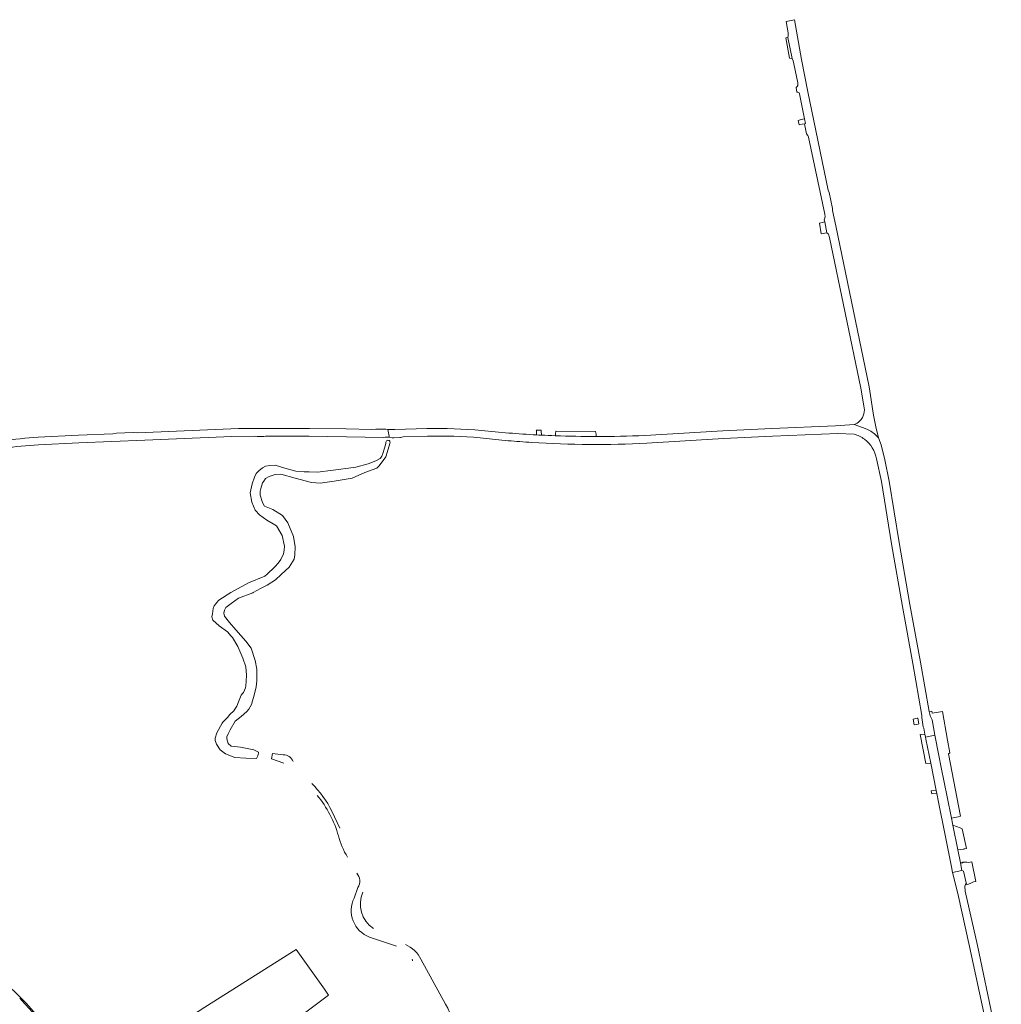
# Model space of a CAD drawing. Header units: metres. Extents: x 166325 to 190320, y 381923 to 404576.
# Tile 242 of 256: x 171400 to 171781, y 388934 to 389315. Entities that reach past the tile are written whole.
import ezdxf

# ---------------------------------------------------------------- set-up
doc = ezdxf.new("R2010")
doc.units = ezdxf.units.M
for name, color, linetype, lineweight in [('B-WE-OG-WATER_BEEK-GV', 8, 'Continuous', 18), ('B-WE-OG-WATER_MEER-GV', 8, 'Continuous', 18), ('B-WE-VH-VERHARDING_ASFALT-GV', 8, 'Continuous', 18), ('B-WE-VH-VERHARDING_BETONSTRAATSTEEN-GV', 8, 'Continuous', 18), ('B-WE-VH-VERHARDING_STRAATBAKSTEEN-GV', 8, 'Continuous', 18)]:
    doc.layers.add(name, color=color, linetype=linetype, lineweight=lineweight)

msp = doc.modelspace()

# ---------------------------------------------------------------- linework, layer by layer
at = {"layer": 'B-WE-OG-WATER_BEEK-GV', "flags": 128}
for points in [[(171542.396, 389151.851), (171542.319, 389151.539), (171542.198, 389151.047)], [(171542.198, 389151.047), (171541.762, 389149.268), (171541.102, 389147.217), (171540.701, 389146.179), (171540.149, 389145.374), (171540.039, 389145.296), (171538.397, 389144.351), (171535.415, 389143.191), (171530.573, 389141.88), (171529.727, 389141.764), (171521.798, 389140.677), (171515.776, 389140.005), (171512.597, 389140.084), (171510.666, 389140.132), (171507.427, 389140.306), (171503.12, 389141.571), (171499.345, 389142.673), (171497.354, 389142.582), (171495.672, 389142.259), (171494.414, 389141.653), (171493.032, 389140.485), (171492.056, 389139.465), (171491.327, 389138.064), (171490.487, 389135.413), (171489.707, 389131.962), (171490.351, 389128.315), (171491.555, 389125.224), (171493.235, 389123.421), (171496.199, 389121.406), (171498.636, 389119.873), (171499.871, 389119.096), (171502.101, 389115.416), (171502.927, 389111.307), (171502.832, 389109.749), (171502.64, 389108.34), (171501.514, 389106.035), (171500.56, 389104.699), (171499.371, 389103.337), (171498.39, 389102.332), (171497.098, 389101.184), (171496.254, 389100.434), (171495.419, 389099.65), (171489.081, 389097.03), (171482.237, 389093.338), (171477.512, 389090.356), (171476.595, 389089.239), (171476.315, 389088.898), (171475.758, 389088.093), (171475.337, 389087.069), (171475.046, 389085.06), (171474.885, 389083.866), (171475.191, 389082.538), (171477.711, 389080.418), (171480.843, 389077.978), (171482.318, 389076.398), (171482.876, 389075.8), (171484.888, 389072.296), (171486.829, 389067.804), (171488.064, 389064.46), (171488.216, 389061.191), (171488.09, 389058.901), (171488.003, 389057.042), (171487.843, 389056.269), (171487.07, 389054.572), (171486.716, 389054.094), (171486.171, 389053.442), (171485.206, 389050.852), (171484.48, 389049.221), (171483.788, 389048.037), (171483.301, 389047.39), (171481.807, 389045.92), (171480.837, 389044.859), (171479.132, 389042.993), (171478.804, 389042.634), (171476.792, 389038.894), (171476.104, 389036.804), (171476.079, 389035.884), (171476.577, 389034.496), (171478.102, 389032.289), (171480.095, 389030.734), (171483.796, 389029.372), (171488.022, 389029.054), (171492.102, 389028.893), (171492.697, 389029.909), (171492.839, 389030.605), (171492.848, 389030.798), (171492.878, 389031.434), (171491.088, 389032.321), (171485.912, 389033.262), (171482.259, 389033.762), (171481.138, 389034.752), (171480.626, 389036.609), (171480.648, 389037.261), (171481.124, 389038.544), (171481.927, 389040.06), (171483.915, 389043.379), (171486.205, 389045.226), (171488.389, 389047.1), (171489.155, 389048.109), (171490.153, 389049.828), (171490.574, 389051.278), (171491.256, 389053.535), (171491.966, 389056.722), (171492.212, 389058.984), (171492.223, 389061.709), (171492.243, 389063.586), (171491.563, 389066.984), (171490.032, 389071.69), (171487.979, 389074.438), (171484.182, 389078.777), (171481.648, 389081.711), (171479.686, 389084.062), (171479.525, 389085.257), (171479.706, 389086.394), (171480.25, 389087.534), (171480.749, 389087.908), (171482.289, 389089.01), (171485.17, 389091.107), (171490.69, 389093.211), (171490.794, 389093.264), (171493.717, 389094.789), (171496.277, 389096.124), (171499.503, 389098.249), (171501.637, 389100.29), (171504.736, 389103.151), (171506.726, 389106.206), (171507.001, 389107.909), (171507.081, 389111.017), (171506.466, 389115.057), (171504.268, 389120.346), (171502.201, 389123.107), (171498.438, 389125.445), (171495.265, 389126.736), (171494.418, 389128.14), (171493.59, 389130.995), (171493.607, 389132.652), (171493.751, 389133.568), (171494.515, 389135.769), (171494.953, 389136.506), (171495.652, 389137.552), (171497.028, 389138.303), (171499.347, 389139.106), (171501.606, 389139.196), (171507.095, 389137.655), (171513.513, 389136.004), (171516.796, 389135.697), (171522.218, 389136.511), (171529.17, 389137.566), (171534.16, 389139.89), (171538.813, 389141.473), (171539.676, 389142.367), (171542.312, 389145.965), (171543.879, 389151.449)], [(171502.449, 389030.393), (171498.334, 389030.822), (171497.918, 389028.739), (171502.688, 389027.156)], [(171524.42, 389001.954), (171521.363, 389008.515)], [(171531.419, 388978.866), (171529.953, 388974.809)], [(171535.917, 388959.689), (171546.416, 388956.104)], [(171565.421, 388933.607), (171555.86, 388951.042)]]:
    msp.add_lwpolyline(points, dxfattribs=at)
at = {"layer": 'B-WE-OG-WATER_BEEK-GV'}
for points in [[(171543.879, 389151.449, 0.8684858), (171542.396, 389151.851)], [(171506.392, 389027.698, 0.3012888), (171502.449, 389030.393)], [(171521.363, 389008.515, 0.0741516), (171513.588, 389019.252)], [(171515.654, 389014.589, -0.107531), (171523.879, 388998.915)], [(171523.879, 388998.915, 0.0680993), (171527.384, 388990.7)], [(171531.02, 388984.494, -0.3294217), (171531.419, 388978.866)], [(171537.464, 388963.003, -0.3658303), (171533.331, 388977.099)], [(171529.953, 388974.809, 0.4399281), (171535.917, 388959.689)], [(171555.86, 388951.042, 0.1831042), (171549.84, 388956.758)], [(171552.493, 388951.047, -0.1584142), (171552.656, 388950.447)], [(171570.15, 388920.735, 0.0800918), (171565.421, 388933.607)]]:
    msp.add_lwpolyline(points, format="xyb", dxfattribs=at)
at = {"layer": 'B-WE-OG-WATER_MEER-GV', "flags": 128}
msp.add_lwpolyline([(171497.857, 388920.45), (171520.093, 388937.107), (171518.448, 388939.439), (171507.556, 388954.882), (171472.051, 388932.448), (171446.262, 388915.653), (171442.227, 388915.334), (171441.618, 388915.764), (171438.491, 388917.97), (171437.665, 388918.846), (171436.737, 388920.615), (171433.041, 388928.349), (171430.814, 388927.403), (171434.233, 388919.575), (171438.304, 388907.07), (171453.374, 388885.799), (171453.039, 388883.158), (171456.632, 388881.131), (171459.46, 388883.141), (171463.062, 388887.146), (171469.956, 388898.877), (171473.019, 388897.816), (171481.238, 388907.266)], close=True, dxfattribs=at)
at = {"layer": 'B-WE-VH-VERHARDING_ASFALT-GV', "flags": 128}
for points in [[(171716.637, 389235.436), (171715.396, 389241.373), (171715.392, 389242.213), (171714.701, 389245.351), (171714.029, 389248.398), (171713.642, 389249.293), (171705.822, 389287.482), (171703.393, 389300.019), (171700.685, 389315.418), (171697.998, 389314.877), (171697.472, 389314.77), (171698.255, 389310.325), (171698.213, 389309.18), (171698.005, 389308.542), (171699.711, 389300.356), (171700.13, 389299.501), (171700.448, 389298.345), (171701.913, 389290.875)], [(171701.295, 389289.137), (171701.561, 389287.265)], [(171702.589, 389286.683), (171704.57, 389276.972), (171704.942, 389275.148), (171704.463, 389275.069), (171705.258, 389271.18), (171705.84, 389270.454), (171706.127, 389269.802), (171712.406, 389239.945), (171712.489, 389239.02), (171712.156, 389237.858), (171712.34, 389236.995), (171713.233, 389232.795), (171713.856, 389232.246), (171714.233, 389230.972), (171726.408, 389172.553), (171727.52, 389165.737)], [(171723.745, 389158.376), (171726.99, 389157.285), (171728.628, 389156.68), (171730.219, 389155.807), (171731.696, 389154.778), (171733.265, 389153.267), (171732.23, 389157.557), (171731.317, 389162.112), (171729.637, 389172.986), (171716.637, 389235.436)], [(171543.055, 389156.458), (171542.217, 389156.682), (171538.397, 389156.679), (171536.881, 389156.487), (171526.849, 389156.708), (171512.65, 389156.901), (171495.763, 389156.94), (171485.133, 389156.842), (171446.153, 389155.195), (171444.383, 389155.349), (171437.935, 389155.125), (171436.459, 389154.835), (171423.093, 389154.325), (171407.502, 389153.548)], [(171407.692, 389150.566), (171423.321, 389151.355), (171448.903, 389152.325), (171482.62, 389153.746), (171491.451, 389153.944), (171492.419, 389153.757), (171494.944, 389153.739), (171495.637, 389153.93), (171512.579, 389153.907), (171541.508, 389153.461), (171542.035, 389153.472), (171543.572, 389153.504), (171543.492, 389153.962), (171543.055, 389156.458)], [(171558.103, 389156.894), (171545.72, 389156.535), (171543.739, 389156.478), (171543.055, 389156.458), (171543.492, 389153.962), (171543.572, 389153.504), (171544.683, 389153.311), (171545.421, 389153.326), (171547.741, 389153.375), (171548.001, 389153.38), (171548.993, 389153.665), (171558.346, 389153.894)], [(171589.971, 389155.133), (171579.34, 389156.176)], [(171732.432, 389145.085), (171734.395, 389136.303), (171738.297, 389112.15), (171742.479, 389087.899), (171746.499, 389065.771), (171749.983, 389045.612), (171749.972, 389044.784), (171750.558, 389041.16), (171750.82, 389040.674), (171751.216, 389038.41), (171751.429, 389037.193), (171755.018, 389037.909), (171753.971, 389043.929), (171753.186, 389045.474), (171753.07, 389046.124), (171752.894, 389047.108), (171749.456, 389066.326), (171745.326, 389088.58), (171741.188, 389112.655), (171737.31, 389136.486), (171735.646, 389144.776), (171734.246, 389150.548), (171733.265, 389153.267), (171731.696, 389154.778), (171730.219, 389155.807), (171728.628, 389156.68), (171726.99, 389157.285), (171723.745, 389158.376), (171716.593, 389157.903), (171691.798, 389156.87), (171672.856, 389155.959), (171642.61, 389154.178)], [(171578.794, 389153.264), (171589.665, 389152.166)], [(171602.533, 389154.317), (171601.609, 389154.364), (171600.685, 389154.414)], [(171643.438, 389151.197), (171673.125, 389152.955), (171692.055, 389153.913), (171717.496, 389154.923), (171723.757, 389154.734)], [(171780.794, 388911.353), (171777.885, 388926.114), (171771.509, 388956.413), (171766.8, 388977.483), (171766.632, 388979.379), (171767.195, 388980.669), (171766.16, 388985.245), (171765.529, 388985.497), (171761.92, 388984.746), (171763.952, 388976.541), (171768.517, 388956.005), (171774.742, 388926.616), (171774.916, 388925.062), (171775.713, 388920.798), (171776.025, 388920.045), (171777.822, 388910.96)]]:
    msp.add_lwpolyline(points, dxfattribs=at)
at = {"layer": 'B-WE-VH-VERHARDING_ASFALT-GV'}
for points in [[(171701.913, 389290.875, -0.3327613), (171701.295, 389289.137)], [(171701.561, 389287.265, -0.4892801), (171702.589, 389286.683)], [(171727.52, 389165.737, -0.26997), (171725.992, 389159.815)], [(171725.992, 389159.815, -0.1107211), (171723.745, 389158.376)], [(171579.34, 389156.176, 0.0247668), (171558.103, 389156.894)], [(171407.502, 389153.548, 0.0349366), (171379.965, 389149.694)], [(171558.346, 389153.894, -0.0271892), (171578.794, 389153.264)], [(171589.665, 389152.166, 0.005893), (171598.814, 389151.468)], [(171600.685, 389154.414, -0.0062615), (171589.971, 389155.133)], [(171607.933, 389154.08, -0.0031583), (171602.533, 389154.317)], [(171642.61, 389154.178, -0.0109593), (171623.814, 389153.776)], [(171723.757, 389154.734, -0.0916978), (171727.761, 389152.709)], [(171727.761, 389152.709, -0.1874366), (171732.432, 389145.085)], [(171381.072, 389146.512, -0.0483104), (171407.692, 389150.566)], [(171598.814, 389151.468, 0.0290775), (171643.438, 389151.197)]]:
    msp.add_lwpolyline(points, format="xyb", dxfattribs=at)
at = {"layer": 'B-WE-VH-VERHARDING_ASFALT-GV', "flags": 128}
for points in [[(171712.34, 389236.995), (171710.396, 389236.562), (171711.02, 389232.343), (171713.233, 389232.795)], [(171760.289, 389030.725), (171760.903, 389031.121), (171759.996, 389036.062), (171757.957, 389047.176), (171756.512, 389046.936), (171753.971, 389046.513), (171753.878, 389047.284), (171752.894, 389047.108), (171753.07, 389046.124), (171753.186, 389045.474), (171753.971, 389043.929), (171755.018, 389037.909), (171756.595, 389030.048), (171757.511, 389025.481), (171759.795, 389014.092), (171761.46, 389005.787), (171764.048, 389006.329), (171764.99, 389006.527)], [(171765.691, 389001.702), (171764.85, 389002.009), (171764.804, 389002.026), (171762.01, 389003.045), (171763.929, 388993.478), (171766.316, 388993.821), (171766.368, 388993.828), (171767.331, 388993.967)], [(171769.328, 388988.889), (171768.03, 388988.638), (171767.399, 388988.661), (171767.327, 388988.664), (171765.799, 388988.72), (171765.879, 388988.463), (171764.946, 388988.405), (171765.529, 388985.497), (171766.16, 388985.245), (171767.195, 388980.669), (171767.446, 388979.922), (171768.952, 388980.568), (171769.258, 388980.699), (171770.056, 388981.041), (171770.941, 388981.214)]]:
    msp.add_lwpolyline(points, close=True, dxfattribs=at)
at = {"layer": 'B-WE-VH-VERHARDING_BETONSTRAATSTEEN-GV', "flags": 128}
for points in [[(171698.005, 389308.542), (171697.223, 389308.396), (171698.686, 389300.542), (171699.711, 389300.356)], [(171704.57, 389276.972), (171703.272, 389276.654), (171702.023, 389276.347), (171702.395, 389274.582), (171703.649, 389274.877), (171704.463, 389275.069), (171704.942, 389275.148)], [(171602.447, 389155.923), (171602.429, 389156.265), (171600.587, 389156.297), (171600.601, 389156.035), (171600.685, 389154.414), (171601.609, 389154.364), (171602.533, 389154.317)], [(171748.409, 389044.623), (171748.145, 389044.565), (171747.616, 389044.448), (171746.634, 389044.232), (171747, 389041.963), (171748.07, 389042.163), (171748.594, 389042.26), (171748.825, 389042.303)], [(171759.795, 389014.092), (171757.511, 389025.481), (171756.595, 389030.048), (171755.018, 389037.909), (171751.429, 389037.193), (171751.592, 389036.376), (171753.439, 389027.145), (171755.569, 389016.496), (171755.798, 389015.351), (171756.606, 389011.309), (171758.91, 388999.791), (171761.489, 388986.898), (171761.92, 388984.746), (171765.529, 388985.497), (171764.946, 388988.405), (171763.929, 388993.478), (171762.01, 389003.045), (171761.46, 389005.787)]]:
    msp.add_lwpolyline(points, close=True, dxfattribs=at)
at = {"layer": 'B-WE-VH-VERHARDING_BETONSTRAATSTEEN-GV'}
for points in [[(171407.493, 388928.707, 0.0529453), (171391.98, 388944.056)], [(171401.082, 388935.176, -0.0797819), (171420.101, 388908.034)]]:
    msp.add_lwpolyline(points, format="xyb", dxfattribs=at)
at = {"layer": 'B-WE-VH-VERHARDING_BETONSTRAATSTEEN-GV', "flags": 128}
msp.add_lwpolyline([(171400.359, 388935.927), (171401.082, 388935.176)], dxfattribs=at)
at = {"layer": 'B-WE-VH-VERHARDING_STRAATBAKSTEEN-GV'}
for points in [[(171608.243, 389155.91, 0.0124705), (171608.14, 389155.515)], [(171623.814, 389153.776, 0.058267), (171623.549, 389155.719)], [(171608.14, 389155.515, 0.0449135), (171607.933, 389154.08)], [(171607.933, 389154.08, 0.0092534), (171623.814, 389153.776)]]:
    msp.add_lwpolyline(points, format="xyb", dxfattribs=at)
at = {"layer": 'B-WE-VH-VERHARDING_STRAATBAKSTEEN-GV', "flags": 128}
msp.add_lwpolyline([(171623.549, 389155.719), (171608.243, 389155.91)], dxfattribs=at)
for points in [[(171751.592, 389036.376), (171751.429, 389037.193), (171751.216, 389038.41), (171749.376, 389038.233), (171751.56, 389026.984), (171753.439, 389027.145)], [(171755.569, 389016.496), (171753.624, 389016.353), (171753.848, 389015.201), (171755.798, 389015.351)]]:
    msp.add_lwpolyline(points, close=True, dxfattribs=at)

doc.saveas('drawing.dxf')
